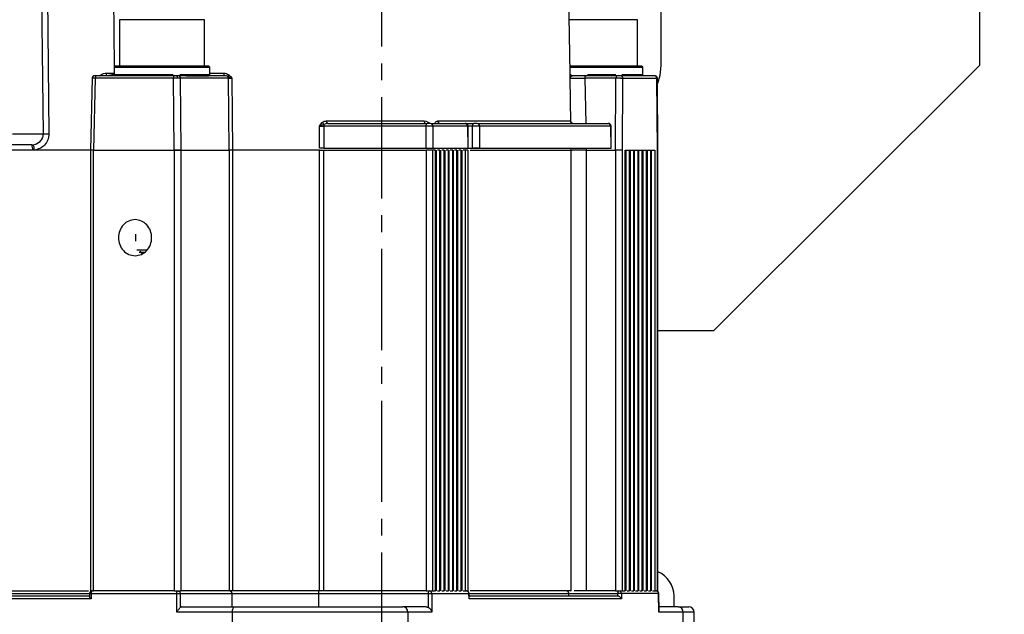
# Model space of a CAD drawing. Header units: millimetres. Extents: x 2719 to 13968, y 3953 to 13921.
# Tile 65 of 160: x 5142 to 5328, y 8428 to 8539. Entities that reach past the tile are written whole.
import ezdxf

# ---------------------------------------------------------------- set-up
doc = ezdxf.new("R2010")
doc.units = ezdxf.units.MM
doc.linetypes.add('CENTER2', pattern=[28.575, 19.05, -3.175, 3.175, -3.175])

msp = doc.modelspace()

# ---------------------------------------------------------------- linework, layer by layer
at = {"linetype": 'CENTER2'}
msp.add_line((5210.556, 8610.609), (5210.556, 8012.303), dxfattribs=at)
at = {"color": 7, "linetype": 'Continuous', "lineweight": 25}
for p, q in [((5263.049, 8595.914), (5263.049, 8530.922)), ((5323.041, 8530.922), (5323.041, 8595.914)), ((5146.943, 8517.959), (5146.586, 8550.976)), ((5147.632, 8550.92), (5147.983, 8517.959)), ((5246.003, 8529.411), (5245.627, 8550.92)), ((5161.271, 8539.471), (5161.271, 8530.722)), ((5177.269, 8530.722), (5177.269, 8539.471)), ((5258.656, 8530.722), (5258.656, 8539.471)), ((5160.471, 8530.722), (5160.271, 8530.522)), ((5160.271, 8530.522), (5160.271, 8529.123)), ((5160.271, 8530.522), (5178.269, 8530.522)), ((5177.34, 8530.722), (5160.471, 8530.722)), ((5178.069, 8530.722), (5177.34, 8530.722)), ((5178.269, 8530.522), (5178.069, 8530.722)), ((5178.269, 8529.123), (5178.269, 8530.522)), ((5258.727, 8530.722), (5245.98, 8530.722)), ((5245.984, 8530.522), (5259.656, 8530.522)), ((5259.456, 8530.722), (5258.727, 8530.722)), ((5259.656, 8530.522), (5259.456, 8530.722)), ((5259.656, 8529.123), (5259.656, 8530.522)), ((5263.049, 8530.922), (5262.857, 8528.972)), ((5273.048, 8480.929), (5323.041, 8530.922)), ((5156.096, 8528.446), (5155.786, 8514.923)), ((5156.697, 8528.431), (5156.387, 8514.924)), ((5156.631, 8528.923), (5156.596, 8528.923)), ((5156.702, 8528.528), (5156.697, 8528.431)), ((5171.427, 8528.431), (5156.697, 8528.431)), ((5156.714, 8528.62), (5156.702, 8528.528)), ((5156.732, 8528.705), (5156.714, 8528.62)), ((5156.757, 8528.779), (5156.732, 8528.705)), ((5156.787, 8528.84), (5156.757, 8528.779)), ((5156.821, 8528.885), (5156.787, 8528.84)), ((5156.858, 8528.913), (5156.821, 8528.885)), ((5156.897, 8528.923), (5156.858, 8528.913)), ((5171.626, 8528.923), (5156.897, 8528.923)), ((5158.787, 8529.414), (5160.312, 8529.414)), ((5159.597, 8529.047), (5158.787, 8528.929)), ((5159.911, 8529.133), (5159.597, 8529.047)), ((5159.997, 8529.163), (5159.911, 8529.133)), ((5160.271, 8529.123), (5160.471, 8528.923)), ((5160.271, 8529.123), (5171.373, 8529.123)), ((5171.427, 8528.431), (5171.432, 8528.528)), ((5171.56, 8514.924), (5171.427, 8528.431)), ((5171.432, 8528.528), (5171.443, 8528.62)), ((5171.443, 8528.62), (5171.462, 8528.705)), ((5171.462, 8528.705), (5171.487, 8528.779)), ((5171.487, 8528.779), (5171.517, 8528.84)), ((5171.517, 8528.84), (5171.551, 8528.885)), ((5171.551, 8528.885), (5171.588, 8528.913)), ((5171.588, 8528.913), (5171.626, 8528.923)), ((5172.031, 8528.913), (5171.998, 8528.923)), ((5172.063, 8528.886), (5172.031, 8528.913)), ((5172.093, 8528.841), (5172.063, 8528.886)), ((5172.118, 8528.78), (5172.093, 8528.841)), ((5172.14, 8528.707), (5172.118, 8528.78)), ((5172.156, 8528.622), (5172.14, 8528.707)), ((5172.166, 8528.53), (5172.156, 8528.622)), ((5172.17, 8528.435), (5172.166, 8528.53)), ((5173.882, 8528.923), (5172.274, 8528.923)), ((5172.568, 8529.123), (5178.269, 8529.123)), ((5172.835, 8514.924), (5172.723, 8528.431)), ((5181.734, 8528.431), (5172.723, 8528.431)), ((5173.882, 8528.923), (5178.069, 8528.923)), ((5178.069, 8528.923), (5178.269, 8529.123)), ((5181.007, 8528.923), (5178.069, 8528.923)), ((5181.318, 8528.886), (5181.007, 8528.923)), ((5181.484, 8528.832), (5181.318, 8528.886)), ((5181.613, 8528.764), (5181.484, 8528.832)), ((5181.957, 8528.593), (5181.613, 8528.764)), ((5181.899, 8514.924), (5181.734, 8528.431)), ((5181.808, 8529.097), (5182.106, 8528.785)), ((5182.141, 8528.515), (5181.957, 8528.593)), ((5182.106, 8528.785), (5182.361, 8528.431)), ((5182.361, 8528.431), (5182.141, 8528.515)), ((5182.361, 8528.431), (5182.525, 8514.924)), ((5245.998, 8528.431), (5246.002, 8529.093)), ((5246.043, 8528.581), (5245.999, 8528.431)), ((5246.097, 8528.664), (5246.043, 8528.581)), ((5246.151, 8528.726), (5246.097, 8528.664)), ((5246.242, 8528.806), (5246.153, 8528.727)), ((5246.169, 8529.047), (5246.425, 8528.929)), ((5246.486, 8528.921), (5246.242, 8528.806)), ((5246.425, 8528.929), (5246.486, 8528.922)), ((5246.472, 8528.923), (5246.436, 8528.923)), ((5248.794, 8528.431), (5248.798, 8528.528)), ((5254.624, 8528.431), (5248.794, 8528.431)), ((5248.798, 8528.528), (5248.81, 8528.62)), ((5248.81, 8528.62), (5248.829, 8528.705)), ((5248.829, 8528.705), (5248.854, 8528.779)), ((5248.854, 8528.779), (5248.884, 8528.84)), ((5248.884, 8528.84), (5248.918, 8528.885)), ((5248.918, 8528.885), (5248.955, 8528.913)), ((5248.955, 8528.913), (5248.993, 8528.923)), ((5254.823, 8528.923), (5248.993, 8528.923)), ((5249.25, 8529.123), (5254.583, 8529.123)), ((5254.53, 8514.924), (5254.624, 8528.431)), ((5254.628, 8528.528), (5254.624, 8528.431)), ((5254.64, 8528.62), (5254.628, 8528.528)), ((5254.658, 8528.705), (5254.64, 8528.62)), ((5254.683, 8528.779), (5254.658, 8528.705)), ((5254.713, 8528.84), (5254.683, 8528.779)), ((5254.747, 8528.885), (5254.713, 8528.84)), ((5254.784, 8528.913), (5254.747, 8528.885)), ((5254.823, 8528.923), (5254.784, 8528.913)), ((5255.011, 8528.923), (5254.823, 8528.923)), ((5255.481, 8528.923), (5255.371, 8528.923)), ((5261.875, 8528.923), (5255.656, 8528.923)), ((5255.756, 8529.123), (5259.656, 8529.123)), ((5255.845, 8514.924), (5255.939, 8528.423)), ((5262.333, 8528.423), (5255.939, 8528.423)), ((5259.456, 8528.923), (5259.656, 8529.123)), ((5262.436, 8514.924), (5262.333, 8528.423)), ((5262.51, 8514.924), (5262.416, 8528.455)), ((5262.857, 8528.972), (5262.423, 8527.44)), ((5200.212, 8520.415), (5218.569, 8520.415)), ((5200.217, 8520.319), (5200.212, 8520.415)), ((5218.569, 8520.415), (5218.945, 8520.334)), ((5221.119, 8520.411), (5221.182, 8520.415)), ((5221.182, 8520.415), (5246.074, 8520.415)), ((5246.074, 8520.415), (5246.078, 8520.411)), ((5198.867, 8519.433), (5199.097, 8519.786)), ((5199.288, 8519.594), (5198.867, 8519.433)), ((5198.872, 8515.274), (5198.867, 8519.433)), ((5199.097, 8519.786), (5199.367, 8520.098)), ((5199.526, 8519.685), (5199.288, 8519.594)), ((5199.729, 8519.765), (5199.526, 8519.685)), ((5218.941, 8519.433), (5199.681, 8519.433)), ((5199.681, 8519.433), (5199.685, 8515.274)), ((5200.079, 8519.887), (5199.729, 8519.765)), ((5200.23, 8519.911), (5200.079, 8519.887)), ((5200.231, 8520.226), (5200.217, 8520.319)), ((5200.449, 8519.924), (5200.23, 8519.911)), ((5200.254, 8520.141), (5200.231, 8520.226)), ((5200.283, 8520.067), (5200.254, 8520.141)), ((5200.319, 8520.006), (5200.283, 8520.067)), ((5200.359, 8519.961), (5200.319, 8520.006)), ((5200.404, 8519.933), (5200.359, 8519.961)), ((5200.449, 8519.924), (5200.404, 8519.933)), ((5200.449, 8519.924), (5219.119, 8519.924)), ((5218.851, 8519.932), (5218.897, 8519.924)), ((5218.912, 8515.274), (5218.941, 8519.433)), ((5218.941, 8519.433), (5218.945, 8519.529)), ((5218.945, 8520.334), (5219.34, 8520.095)), ((5218.945, 8519.529), (5218.955, 8519.621)), ((5218.955, 8519.621), (5218.972, 8519.706)), ((5218.972, 8519.706), (5218.994, 8519.78)), ((5218.994, 8519.78), (5219.021, 8519.841)), ((5219.021, 8519.841), (5219.051, 8519.886)), ((5219.051, 8519.886), (5219.084, 8519.914)), ((5219.084, 8519.914), (5219.119, 8519.924)), ((5219.303, 8519.924), (5219.119, 8519.924)), ((5219.34, 8520.095), (5219.503, 8519.955)), ((5219.755, 8519.924), (5219.65, 8519.924)), ((5219.93, 8519.924), (5226.274, 8519.924)), ((5220.213, 8519.424), (5220.184, 8515.274)), ((5226.733, 8519.424), (5220.213, 8519.424)), ((5226.274, 8519.924), (5227.87, 8519.924)), ((5226.733, 8519.424), (5226.761, 8515.274)), ((5226.844, 8515.255), (5226.815, 8519.458)), ((5227.642, 8515.274), (5227.671, 8519.433)), ((5227.671, 8519.433), (5227.675, 8519.529)), ((5227.675, 8519.529), (5227.687, 8519.621)), ((5227.687, 8519.621), (5227.706, 8519.706)), ((5227.706, 8519.706), (5227.73, 8519.78)), ((5227.73, 8519.78), (5227.76, 8519.841)), ((5227.76, 8519.841), (5227.795, 8519.886)), ((5227.795, 8519.886), (5227.832, 8519.914)), ((5227.832, 8519.914), (5227.87, 8519.924)), ((5228.058, 8519.924), (5227.87, 8519.924)), ((5228.528, 8519.924), (5228.419, 8519.924)), ((5228.703, 8519.924), (5253.164, 8519.924)), ((5228.986, 8519.424), (5228.957, 8515.274)), ((5253.623, 8519.424), (5228.986, 8519.424)), ((5246.152, 8520.163), (5246.137, 8520.184)), ((5253.623, 8519.424), (5253.652, 8515.274)), ((5253.735, 8515.255), (5253.705, 8519.458)), ((5141.107, 8517.959), (5146.943, 8517.959)), ((5146.943, 8517.924), (5146.943, 8517.959)), ((5144.916, 8514.924), (5105.085, 8514.924)), ((5144.758, 8515.924), (5139.273, 8515.924)), ((5144.758, 8515.924), (5144.989, 8515.936)), ((5145.242, 8514.924), (5144.916, 8514.924)), ((5145.721, 8516.135), (5146.346, 8516.564)), ((5155.786, 8514.926), (5155.786, 8431.934)), ((5156.387, 8514.924), (5171.56, 8514.924)), ((5156.387, 8431.935), (5156.387, 8514.924)), ((5171.56, 8514.924), (5171.56, 8431.935)), ((5172.856, 8431.935), (5172.856, 8514.924)), ((5172.856, 8514.924), (5181.899, 8514.924)), ((5181.899, 8514.924), (5181.899, 8431.935)), ((5198.872, 8514.924), (5182.525, 8514.924)), ((5182.525, 8514.924), (5182.525, 8431.935)), ((5198.872, 8431.935), (5198.872, 8514.924)), ((5199.685, 8515.274), (5218.912, 8515.274)), ((5199.686, 8431.935), (5199.686, 8514.924)), ((5199.686, 8514.924), (5218.91, 8514.924)), ((5218.91, 8514.924), (5218.91, 8431.935)), ((5220.182, 8431.935), (5220.182, 8514.924)), ((5220.689, 8514.924), (5220.182, 8514.924)), ((5220.184, 8515.274), (5226.761, 8515.274)), ((5220.689, 8431.935), (5220.689, 8514.924)), ((5220.73, 8431.934), (5220.73, 8514.926)), ((5220.828, 8514.924), (5220.828, 8431.935)), ((5221.527, 8431.934), (5221.527, 8514.926)), ((5221.625, 8514.924), (5221.625, 8431.935)), ((5222.324, 8431.934), (5222.324, 8514.926)), ((5222.421, 8514.924), (5222.421, 8431.935)), ((5223.12, 8431.934), (5223.12, 8514.926)), ((5223.218, 8514.924), (5223.218, 8431.935)), ((5223.917, 8431.934), (5223.917, 8514.926)), ((5224.015, 8514.924), (5224.015, 8431.935)), ((5224.714, 8431.934), (5224.714, 8514.926)), ((5224.812, 8514.924), (5224.812, 8431.935)), ((5225.511, 8431.934), (5225.511, 8514.926)), ((5225.608, 8514.924), (5225.608, 8431.935)), ((5226.266, 8514.924), (5226.266, 8431.935)), ((5226.764, 8514.924), (5226.266, 8514.924)), ((5226.764, 8514.924), (5226.764, 8431.935)), ((5226.844, 8515.274), (5227.642, 8515.274)), ((5226.847, 8431.934), (5226.847, 8514.926)), ((5228.783, 8515.274), (5227.817, 8515.274)), ((5228.957, 8515.274), (5253.652, 8515.274)), ((5246.226, 8431.935), (5246.226, 8514.924)), ((5246.226, 8514.924), (5246.391, 8514.924)), ((5249.021, 8514.924), (5249.022, 8431.935)), ((5249.021, 8514.924), (5254.53, 8514.924)), ((5254.53, 8514.924), (5254.53, 8431.935)), ((5255.845, 8431.935), (5255.845, 8514.924)), ((5256.343, 8514.924), (5257.14, 8514.924)), ((5256.343, 8431.935), (5256.343, 8514.924)), ((5256.384, 8431.934), (5256.384, 8514.924)), ((5256.482, 8514.924), (5256.482, 8431.935)), ((5257.14, 8514.924), (5257.937, 8514.924)), ((5257.181, 8431.934), (5257.181, 8514.924)), ((5257.279, 8514.924), (5257.279, 8431.935)), ((5257.937, 8514.924), (5258.733, 8514.924)), ((5257.978, 8431.934), (5257.978, 8514.924)), ((5258.076, 8514.924), (5258.076, 8431.935)), ((5258.733, 8514.924), (5259.53, 8514.924)), ((5258.775, 8431.934), (5258.775, 8514.924)), ((5258.872, 8514.924), (5258.872, 8431.935)), ((5259.53, 8514.924), (5260.327, 8514.924)), ((5259.571, 8431.934), (5259.571, 8514.924)), ((5259.669, 8514.924), (5259.669, 8431.935)), ((5260.327, 8514.924), (5261.124, 8514.924)), ((5260.368, 8431.934), (5260.368, 8514.924)), ((5260.466, 8514.924), (5260.466, 8431.935)), ((5261.124, 8514.924), (5261.92, 8514.924)), ((5261.165, 8431.934), (5261.165, 8514.924)), ((5261.263, 8514.924), (5261.263, 8431.935)), ((5261.92, 8514.924), (5261.92, 8431.935)), ((5262.436, 8431.935), (5262.436, 8514.924)), ((5262.519, 8431.934), (5262.519, 8514.927)), ((5164.27, 8499.083), (5164.27, 8497.77)), ((5164.511, 8496.127), (5166.397, 8496.127)), ((5164.959, 8495.727), (5165.965, 8495.727)), ((5165.072, 8495.86), (5165.488, 8495.367)), ((5262.519, 8480.929), (5273.048, 8480.929)), ((5096.408, 8431.935), (5155.437, 8431.935)), ((5155.922, 8431.54), (5155.917, 8431.444)), ((5155.934, 8431.633), (5155.922, 8431.54)), ((5155.952, 8431.718), (5155.934, 8431.633)), ((5155.977, 8431.792), (5155.952, 8431.718)), ((5156.007, 8431.853), (5155.977, 8431.792)), ((5156.041, 8431.898), (5156.007, 8431.853)), ((5156.078, 8431.926), (5156.041, 8431.898)), ((5156.117, 8431.935), (5156.078, 8431.926)), ((5171.56, 8431.935), (5156.387, 8431.935)), ((5172.006, 8431.444), (5172.01, 8431.54)), ((5172.01, 8431.54), (5172.022, 8431.633)), ((5172.022, 8431.633), (5172.04, 8431.718)), ((5172.04, 8431.718), (5172.065, 8431.792)), ((5172.065, 8431.792), (5172.095, 8431.853)), ((5172.095, 8431.853), (5172.129, 8431.898)), ((5172.129, 8431.898), (5172.166, 8431.926)), ((5172.166, 8431.926), (5172.205, 8431.935)), ((5181.899, 8431.935), (5172.856, 8431.935)), ((5198.872, 8431.935), (5182.525, 8431.935)), ((5218.91, 8431.935), (5199.686, 8431.935)), ((5220.182, 8431.935), (5220.689, 8431.935)), ((5226.266, 8431.935), (5226.764, 8431.935)), ((5254.53, 8431.935), (5249.022, 8431.935)), ((5254.993, 8431.444), (5254.997, 8431.54)), ((5254.997, 8431.54), (5255.009, 8431.633)), ((5255.009, 8431.633), (5255.027, 8431.718)), ((5255.027, 8431.718), (5255.052, 8431.792)), ((5255.052, 8431.792), (5255.082, 8431.853)), ((5255.082, 8431.853), (5255.116, 8431.898)), ((5255.116, 8431.898), (5255.153, 8431.926)), ((5255.153, 8431.926), (5255.192, 8431.935)), ((5255.845, 8431.935), (5256.343, 8431.935)), ((5261.92, 8431.935), (5262.436, 8431.935)), ((5155.894, 8430.444), (5089.913, 8430.444)), ((5155.643, 8430.936), (5090.562, 8430.936)), ((5155.617, 8431.454), (5155.604, 8430.898)), ((5155.917, 8431.444), (5155.894, 8430.444)), ((5155.917, 8431.444), (5172.006, 8431.444)), ((5172.035, 8427.953), (5172.006, 8431.444)), ((5172.654, 8431.444), (5172.676, 8428.798)), ((5172.654, 8431.444), (5182.359, 8431.444)), ((5182.359, 8431.444), (5182.39, 8428.936)), ((5182.359, 8431.444), (5198.677, 8431.444)), ((5198.677, 8431.444), (5198.68, 8428.936)), ((5198.677, 8431.444), (5219.349, 8431.444)), ((5219.373, 8428.798), (5219.349, 8431.444)), ((5219.986, 8431.444), (5226.974, 8431.444)), ((5219.986, 8431.444), (5220.019, 8427.953)), ((5226.997, 8430.444), (5226.974, 8431.444)), ((5255.659, 8430.444), (5226.997, 8430.444)), ((5227.034, 8430.641), (5227.016, 8431.454)), ((5255.005, 8430.936), (5227.028, 8430.936)), ((5245.773, 8430.936), (5245.764, 8431.444)), ((5254.997, 8430.936), (5254.993, 8431.444)), ((5255.65, 8431.444), (5255.659, 8430.444)), ((5262.639, 8431.444), (5255.65, 8431.444)), ((5262.718, 8427.953), (5262.639, 8431.444)), ((5262.753, 8428.236), (5262.68, 8431.454)), ((5265.549, 8428.936), (5265.549, 8430.936)), ((5182.496, 8427.953), (5172.035, 8427.953)), ((5172.897, 8428.936), (5182.895, 8428.936)), ((5182.378, 8410.938), (5182.496, 8427.953)), ((5182.496, 8427.953), (5182.505, 8428.146)), ((5215.474, 8427.953), (5182.496, 8427.953)), ((5182.505, 8428.146), (5182.529, 8428.331)), ((5182.529, 8428.331), (5182.566, 8428.5)), ((5182.566, 8428.5), (5182.615, 8428.649)), ((5182.615, 8428.649), (5182.676, 8428.771)), ((5182.676, 8428.771), (5182.744, 8428.861)), ((5182.744, 8428.861), (5182.818, 8428.917)), ((5182.818, 8428.917), (5182.895, 8428.936)), ((5218.9, 8428.936), (5214.557, 8428.936)), ((5215.474, 8427.953), (5215.747, 8410.938)), ((5220.019, 8427.953), (5215.474, 8427.953)), ((5267.262, 8427.953), (5262.718, 8427.953)), ((5266.346, 8428.936), (5262.737, 8428.936)), ((5267.535, 8410.938), (5267.262, 8427.953)), ((5269.635, 8410.938), (5269.338, 8427.953))]:
    msp.add_line(p, q, dxfattribs=at)
at = {"color": 8, "linetype": 'Continuous', "lineweight": 25}
for p, q in [((5160.301, 8530.59), (5160.125, 8550.919)), ((5177.269, 8539.471), (5161.271, 8539.471)), ((5258.656, 8539.471), (5245.827, 8539.471)), ((5156.166, 8528.435), (5156.097, 8528.434)), ((5157.496, 8528.923), (5157.729, 8529.093)), ((5160.192, 8529.266), (5159.997, 8529.163)), ((5178.269, 8529.414), (5180.88, 8529.414)), ((5246.139, 8520.11), (5245.998, 8528.431)), ((5248.794, 8528.431), (5248.937, 8519.924)), ((5227.671, 8519.433), (5226.815, 8519.433)), ((5155.786, 8514.924), (5145.242, 8514.924)), ((5227.218, 8514.924), (5246.226, 8514.924)), ((5246.226, 8514.924), (5246.22, 8515.274)), ((5249.016, 8515.274), (5249.021, 8514.924)), ((5094.572, 8431.444), (5155.617, 8431.444)), ((5227.087, 8431.444), (5245.764, 8431.444)), ((5245.764, 8431.444), (5254.993, 8431.444)), ((5269.338, 8427.953), (5267.262, 8427.953))]:
    msp.add_line(p, q, dxfattribs=at)
at = {"color": 30, "true_color": 0xf26722}
for radius, start, end in [(2359.686, 330, 180), (823.781, 209.442633, 59.442633)]:
    msp.add_arc((5530.513, 8540.921), radius, start, end, dxfattribs=at)
at = {"color": 7, "linetype": 'Continuous', "lineweight": 25}
for centre, radius, start, end in [((5298.353, 8504.704), 59.992, 8.86674, 65.69919), ((5156.648, 8528.44), 0.482, 92.07808, 180.6498), ((5172.248, 8528.448), 0.475, 358.01445, 86.8075), ((5181.458, 8529.301), 0.588, 168.9158, 220.01339), ((5182.594, 8528.411), 1.043, 138.89804, 160.22767), ((5181.202, 8528.427), 0.531, 0.51232, 39.45971), ((5255.459, 8528.442), 0.481, 357.63621, 87.41498), ((5261.853, 8528.442), 0.481, 357.63575, 87.41544), ((5219.006, 8520.354), 0.441, 172.11797, 257.58542), ((5221.623, 8520.36), 0.444, 172.88079, 259.13691), ((5246.574, 8520.423), 0.5, 180.96909, 269.97628), ((5200.329, 8520.782), 1.181, 215.41429, 239.44065), ((5200.795, 8519.442), 1.115, 163.15315, 180.49016), ((5219.733, 8519.444), 0.481, 357.63484, 87.4167), ((5226.252, 8519.444), 0.481, 357.63495, 87.41671), ((5228.506, 8519.444), 0.481, 357.63496, 87.41647), ((5253.143, 8519.444), 0.481, 357.63518, 87.41648), ((5147.463, 8547.63), 29.675, 268.99572, 271.00428), ((5143.219, 8515.168), 1.715, 351.83081, 26.16223), ((5143.227, 8514.957), 2.015, 359.06537, 29.05556), ((5320.303, 8435.935), 59.992, 270, 26.5391), ((5260.549, 8430.936), 4.999, 0, 66.79786), ((5156.117, 8431.435), 0.5, 90, 178.68157), ((5219.506, 8431.456), 0.48, 358.57677, 87.47232), ((5226.495, 8431.456), 0.48, 358.57648, 87.4725), ((5245.265, 8431.435), 0.5, 1, 90), ((5255.171, 8431.456), 0.48, 358.57716, 87.47205), ((5262.159, 8431.456), 0.48, 358.57716, 87.47205), ((5214.515, 8427.977), 0.959, 358.57311, 87.47777), ((5266.303, 8427.977), 0.959, 358.57323, 87.4777), ((5268.338, 8427.936), 1, 1, 90)]:
    msp.add_arc(centre, radius, start, end, dxfattribs=at)
at = {"color": 8, "linetype": 'Continuous', "lineweight": 25}
for centre, radius, start, end in [((5221.607, 8520.393), 0.488, 177.80595, 253.85193), ((5246.574, 8520.418), 0.496, 180.79046, 211.14525)]:
    msp.add_arc(centre, radius, start, end, dxfattribs=at)
at = {"color": 7, "linetype": 'Continuous', "lineweight": 25}
for points, knots in [([(5156.596, 8528.923), (5156.534, 8528.916), (5156.439, 8528.906), (5156.324, 8528.845), (5156.244, 8528.783), (5156.18, 8528.705), (5156.117, 8528.591), (5156.104, 8528.496), (5156.097, 8528.434)], [0, 0, 0, 0, 0.2397115, 0.3684947, 0.4999225, 0.6313327, 0.7601732, 1, 1, 1, 1]), ([(5156.697, 8528.431), (5156.637, 8528.432), (5156.517, 8528.433), (5156.316, 8528.434), (5156.225, 8528.435), (5156.166, 8528.435)], [0, 0, 0, 0, 0.2608161, 0.5147888, 1, 1, 1, 1]), ([(5156.897, 8528.923), (5156.838, 8528.923), (5156.722, 8528.923), (5156.661, 8528.923), (5156.631, 8528.923)], [0, 0, 0, 0, 0.50044103, 1, 1, 1, 1]), ([(5157.729, 8529.093), (5157.906, 8529.187), (5158.238, 8529.362), (5158.612, 8529.397), (5158.787, 8529.414)], [0, 0, 0, 0, 0.5324663, 1, 1, 1, 1]), ([(5158.787, 8528.929), (5158.787, 8528.943), (5158.787, 8528.973), (5158.787, 8529.088), (5158.787, 8529.239), (5158.787, 8529.356), (5158.787, 8529.414)], [0, 0, 0, 0, 0.2500057, 0.5000242, 0.7500376, 1, 1, 1, 1]), ([(5172.17, 8528.435), (5172.11, 8528.435), (5171.988, 8528.435), (5171.797, 8528.435), (5171.606, 8528.433), (5171.487, 8528.432), (5171.427, 8528.431)], [0, 0, 0, 0, 0.2499964, 0.499996, 0.7499959, 1, 1, 1, 1]), ([(5171.998, 8528.923), (5171.935, 8528.923), (5171.811, 8528.923), (5171.688, 8528.923), (5171.626, 8528.923)], [0, 0, 0, 0, 0.5003823, 1, 1, 1, 1]), ([(5172.274, 8528.923), (5172.24, 8528.923), (5172.172, 8528.923), (5172.056, 8528.923), (5171.998, 8528.923)], [0, 0, 0, 0, 0.5003825, 1, 1, 1, 1]), ([(5172.723, 8528.431), (5172.692, 8528.432), (5172.63, 8528.433), (5172.498, 8528.435), (5172.346, 8528.435), (5172.229, 8528.435), (5172.17, 8528.435)], [0, 0, 0, 0, 0.2499995, 0.4999973, 0.7499982, 1, 1, 1, 1]), ([(5180.88, 8529.414), (5181.048, 8529.402), (5181.384, 8529.378), (5181.667, 8529.191), (5181.808, 8529.097)], [0, 0, 0, 0, 0.5007015, 1, 1, 1, 1]), ([(5181.734, 8528.431), (5181.768, 8528.432), (5181.838, 8528.432), (5181.988, 8528.432), (5182.162, 8528.432), (5182.294, 8528.432), (5182.361, 8528.431)], [0, 0, 0, 0, 0.2501904, 0.5001795, 0.7500736, 1, 1, 1, 1]), ([(5245.999, 8528.431), (5246.014, 8528.432), (5246.045, 8528.434), (5246.236, 8528.437), (5246.527, 8528.438), (5246.79, 8528.438), (5246.922, 8528.438)], [0, 0, 0, 0, 0.2499578, 0.5005793, 0.750137, 1, 1, 1, 1]), ([(5246.002, 8529.093), (5246.003, 8529.181), (5246.003, 8529.357), (5246.003, 8529.395), (5246.003, 8529.414)], [0, 0, 0, 0, 0.4982096, 1, 1, 1, 1]), ([(5246.425, 8528.929), (5246.369, 8528.943), (5246.255, 8528.973), (5246.119, 8529.088), (5246.024, 8529.239), (5246.01, 8529.356), (5246.003, 8529.414)], [0, 0, 0, 0, 0.2499931, 0.5000267, 0.7500371, 1, 1, 1, 1]), ([(5246.486, 8528.922), (5246.484, 8528.922), (5246.481, 8528.922), (5246.475, 8528.922), (5246.474, 8528.923), (5246.472, 8528.923)], [0, 0, 0, 0, 0.2258502, 0.4623078, 1, 1, 1, 1]), ([(5248.993, 8528.923), (5248.783, 8528.923), (5248.361, 8528.923), (5247.686, 8528.923), (5247.031, 8528.923), (5246.659, 8528.923), (5246.472, 8528.923)], [0, 0, 0, 0, 0.2498718, 0.5006027, 0.7503532, 1, 1, 1, 1]), ([(5246.922, 8528.438), (5247.065, 8528.438), (5247.352, 8528.438), (5247.837, 8528.437), (5248.331, 8528.434), (5248.64, 8528.432), (5248.794, 8528.431)], [0, 0, 0, 0, 0.2497982, 0.4992892, 0.7498006, 1, 1, 1, 1]), ([(5255.939, 8528.423), (5255.901, 8528.423), (5255.827, 8528.425), (5255.662, 8528.427), (5255.479, 8528.428), (5255.234, 8528.43), (5254.935, 8528.431), (5254.721, 8528.431), (5254.624, 8528.431)], [0, 0, 0, 0, 0.15660754, 0.30425015, 0.44292337, 0.57262284, 0.80410738, 1, 1, 1, 1]), ([(5255.371, 8528.923), (5255.319, 8528.923), (5255.239, 8528.923), (5255.11, 8528.923), (5255.044, 8528.923), (5255.011, 8528.923)], [0, 0, 0, 0, 0.49868645, 0.74861691, 1, 1, 1, 1]), ([(5262.416, 8528.426), (5262.413, 8528.46), (5262.409, 8528.528), (5262.375, 8528.629), (5262.321, 8528.722), (5262.226, 8528.824), (5262.081, 8528.905), (5261.942, 8528.917), (5261.875, 8528.923)], [0, 0, 0, 0, 0.1192255, 0.243025, 0.3691284, 0.4984121, 0.758611, 1, 1, 1, 1]), ([(5199.367, 8520.098), (5199.495, 8520.191), (5199.753, 8520.379), (5200.059, 8520.403), (5200.212, 8520.415)], [0, 0, 0, 0, 0.4992973, 1, 1, 1, 1]), ([(5220.587, 8520.077), (5220.667, 8520.163), (5220.825, 8520.334), (5221.021, 8520.386), (5221.119, 8520.411)], [0, 0, 0, 0, 0.5009745, 1, 1, 1, 1]), ([(5246.078, 8520.411), (5246.085, 8520.388), (5246.095, 8520.349), (5246.104, 8520.213), (5246.108, 8520.161)], [0, 0, 0, 0, 0.61016059, 1, 1, 1, 1]), ([(5198.867, 8519.433), (5198.931, 8519.433), (5199.059, 8519.433), (5199.268, 8519.433), (5199.48, 8519.433), (5199.614, 8519.433), (5199.681, 8519.433)], [0, 0, 0, 0, 0.2499289, 0.4998277, 0.7498187, 1, 1, 1, 1]), ([(5220.213, 8519.424), (5220.177, 8519.425), (5220.105, 8519.426), (5219.946, 8519.428), (5219.77, 8519.43), (5219.534, 8519.431), (5219.246, 8519.432), (5219.037, 8519.432), (5218.941, 8519.433)], [0, 0, 0, 0, 0.1569821, 0.3048839, 0.4437098, 0.5734489, 0.8047471, 1, 1, 1, 1]), ([(5219.65, 8519.924), (5219.599, 8519.924), (5219.498, 8519.924), (5219.368, 8519.924), (5219.303, 8519.924)], [0, 0, 0, 0, 0.4999669, 1, 1, 1, 1]), ([(5226.815, 8519.427), (5226.813, 8519.461), (5226.808, 8519.53), (5226.774, 8519.63), (5226.72, 8519.724), (5226.625, 8519.825), (5226.48, 8519.907), (5226.34, 8519.918), (5226.273, 8519.924)], [0, 0, 0, 0, 0.1192172, 0.2431058, 0.3692895, 0.4985685, 0.7586824, 1, 1, 1, 1]), ([(5228.986, 8519.424), (5228.948, 8519.425), (5228.875, 8519.426), (5228.709, 8519.428), (5228.526, 8519.43), (5228.281, 8519.431), (5227.982, 8519.432), (5227.769, 8519.432), (5227.671, 8519.433)], [0, 0, 0, 0, 0.1566043, 0.3042476, 0.4429185, 0.5726184, 0.8041033, 1, 1, 1, 1]), ([(5228.419, 8519.924), (5228.394, 8519.924), (5228.343, 8519.924), (5228.224, 8519.924), (5228.124, 8519.924), (5228.058, 8519.924)], [0, 0, 0, 0, 0.2513412, 0.5012408, 1, 1, 1, 1]), ([(5246.572, 8519.924), (5246.526, 8519.928), (5246.434, 8519.935), (5246.309, 8519.994), (5246.211, 8520.072), (5246.169, 8520.136), (5246.152, 8520.163)], [0, 0, 0, 0, 0.2683104, 0.5404528, 0.8048388, 1, 1, 1, 1]), ([(5253.705, 8519.427), (5253.703, 8519.461), (5253.699, 8519.53), (5253.664, 8519.63), (5253.61, 8519.724), (5253.515, 8519.825), (5253.37, 8519.907), (5253.23, 8519.918), (5253.163, 8519.924)], [0, 0, 0, 0, 0.1192185, 0.243107, 0.3692899, 0.4985667, 0.758679, 1, 1, 1, 1]), ([(5147.983, 8517.959), (5147.941, 8517.572), (5147.857, 8516.806), (5147.211, 8515.837), (5146.309, 8515.154), (5145.596, 8515), (5145.242, 8514.924)], [0, 0, 0, 0, 0.2573714, 0.510572, 0.7573488, 1, 1, 1, 1]), ([(5146.346, 8516.564), (5146.521, 8516.772), (5146.853, 8517.169), (5146.914, 8517.681), (5146.943, 8517.924)], [0, 0, 0, 0, 0.5254691, 1, 1, 1, 1]), ([(5144.989, 8515.936), (5145.161, 8515.964), (5145.384, 8516), (5145.622, 8516.091), (5145.695, 8516.123), (5145.721, 8516.135)], [0, 0, 0, 0, 0.68298259, 0.8873946, 1, 1, 1, 1]), ([(5156.387, 8514.924), (5156.274, 8514.924), (5156.047, 8514.924), (5155.828, 8514.924), (5155.802, 8514.924), (5155.789, 8514.924)], [0, 0, 0, 0, 0.33820135, 0.67641121, 1, 1, 1, 1]), ([(5172.288, 8514.924), (5172.228, 8514.924), (5172.109, 8514.924), (5171.921, 8514.924), (5171.735, 8514.924), (5171.618, 8514.924), (5171.56, 8514.924)], [0, 0, 0, 0, 0.2500038, 0.5000018, 0.7500022, 1, 1, 1, 1]), ([(5171.56, 8514.924), (5171.683, 8514.924), (5171.923, 8514.924), (5172.165, 8514.924), (5172.283, 8514.924)], [0, 0, 0, 0, 0.511945, 1, 1, 1, 1]), ([(5172.283, 8514.924), (5172.396, 8514.924), (5172.628, 8514.924), (5172.765, 8514.924), (5172.835, 8514.924)], [0, 0, 0, 0, 0.4872955, 1, 1, 1, 1]), ([(5172.856, 8514.924), (5172.824, 8514.924), (5172.761, 8514.924), (5172.626, 8514.924), (5172.468, 8514.924), (5172.348, 8514.924), (5172.288, 8514.924)], [0, 0, 0, 0, 0.2499964, 0.5000105, 0.7500035, 1, 1, 1, 1]), ([(5182.525, 8514.924), (5182.459, 8514.924), (5182.327, 8514.924), (5182.152, 8514.924), (5182.003, 8514.924), (5181.934, 8514.924), (5181.899, 8514.924)], [0, 0, 0, 0, 0.25000165, 0.50000092, 0.74999968, 1, 1, 1, 1]), ([(5199.685, 8515.274), (5199.618, 8515.274), (5199.484, 8515.274), (5199.273, 8515.274), (5199.064, 8515.274), (5198.936, 8515.274), (5198.872, 8515.274)], [0, 0, 0, 0, 0.25061106, 0.49993982, 0.75082357, 1, 1, 1, 1]), ([(5198.872, 8514.924), (5198.936, 8514.924), (5199.064, 8514.924), (5199.274, 8514.924), (5199.485, 8514.924), (5199.619, 8514.924), (5199.686, 8514.924)], [0, 0, 0, 0, 0.2500017, 0.5000007, 0.7500018, 1, 1, 1, 1]), ([(5220.182, 8514.924), (5220.118, 8514.924), (5219.991, 8514.924), (5219.662, 8514.924), (5219.281, 8514.924), (5219.034, 8514.924), (5218.91, 8514.924)], [0, 0, 0, 0, 0.2499985, 0.4999993, 0.7499998, 1, 1, 1, 1]), ([(5218.912, 8515.274), (5219.009, 8515.274), (5219.22, 8515.275), (5219.51, 8515.275), (5219.745, 8515.275), (5219.92, 8515.275), (5220.077, 8515.274), (5220.148, 8515.274), (5220.184, 8515.274)], [0, 0, 0, 0, 0.1978994, 0.4300781, 0.5595982, 0.6977614, 0.8445673, 1, 1, 1, 1]), ([(5219.534, 8515.274), (5219.531, 8515.274), (5219.514, 8515.274), (5219.604, 8515.274), (5219.795, 8515.274), (5220.012, 8515.274), (5220.12, 8515.274)], [0, 0, 0, 0, 0.0705408, 0.3806847, 0.6903231, 1, 1, 1, 1]), ([(5221.486, 8514.924), (5221.452, 8514.924), (5221.386, 8514.924), (5221.233, 8514.924), (5221.124, 8514.924), (5221.08, 8514.924)], [0, 0, 0, 0, 0.3732626, 0.7465529, 1, 1, 1, 1]), ([(5221.525, 8514.924), (5221.526, 8514.924), (5221.539, 8514.924), (5221.511, 8514.924), (5221.486, 8514.924)], [0, 0, 0, 0, 0.0412307, 1, 1, 1, 1]), ([(5222.282, 8514.924), (5222.249, 8514.924), (5222.183, 8514.924), (5222.03, 8514.924), (5221.921, 8514.924), (5221.877, 8514.924)], [0, 0, 0, 0, 0.3732817, 0.7465533, 1, 1, 1, 1]), ([(5222.322, 8514.924), (5222.323, 8514.924), (5222.335, 8514.924), (5222.308, 8514.924), (5222.282, 8514.924)], [0, 0, 0, 0, 0.041302, 1, 1, 1, 1]), ([(5223.079, 8514.924), (5223.046, 8514.924), (5222.98, 8514.924), (5222.827, 8514.924), (5222.718, 8514.924), (5222.674, 8514.924)], [0, 0, 0, 0, 0.3732766, 0.7465585, 1, 1, 1, 1]), ([(5223.119, 8514.924), (5223.119, 8514.924), (5223.132, 8514.924), (5223.105, 8514.924), (5223.079, 8514.924)], [0, 0, 0, 0, 0.041302, 1, 1, 1, 1]), ([(5223.876, 8514.924), (5223.843, 8514.924), (5223.777, 8514.924), (5223.624, 8514.924), (5223.514, 8514.924), (5223.47, 8514.924)], [0, 0, 0, 0, 0.3732817, 0.7465533, 1, 1, 1, 1]), ([(5223.916, 8514.924), (5223.916, 8514.924), (5223.929, 8514.924), (5223.902, 8514.924), (5223.876, 8514.924)], [0, 0, 0, 0, 0.041302, 1, 1, 1, 1]), ([(5224.673, 8514.924), (5224.639, 8514.924), (5224.573, 8514.924), (5224.42, 8514.924), (5224.311, 8514.924), (5224.267, 8514.924)], [0, 0, 0, 0, 0.3732824, 0.7465546, 1, 1, 1, 1]), ([(5224.712, 8514.924), (5224.713, 8514.924), (5224.725, 8514.924), (5224.698, 8514.924), (5224.673, 8514.924)], [0, 0, 0, 0, 0.041302, 1, 1, 1, 1]), ([(5225.469, 8514.924), (5225.436, 8514.924), (5225.37, 8514.924), (5225.217, 8514.924), (5225.108, 8514.924), (5225.064, 8514.924)], [0, 0, 0, 0, 0.373276, 0.7465572, 1, 1, 1, 1]), ([(5225.509, 8514.924), (5225.51, 8514.924), (5225.522, 8514.924), (5225.495, 8514.924), (5225.469, 8514.924)], [0, 0, 0, 0, 0.0412329, 1, 1, 1, 1]), ([(5226.266, 8514.924), (5226.233, 8514.924), (5226.167, 8514.924), (5226.014, 8514.924), (5225.905, 8514.924), (5225.861, 8514.924)], [0, 0, 0, 0, 0.3732824, 0.7465546, 1, 1, 1, 1]), ([(5226.761, 8515.274), (5226.79, 8515.274), (5226.838, 8515.274), (5226.839, 8515.275), (5226.839, 8515.275)], [0, 0, 0, 0, 0.59344052, 1, 1, 1, 1]), ([(5227.642, 8515.274), (5227.741, 8515.274), (5227.956, 8515.275), (5228.257, 8515.275), (5228.502, 8515.275), (5228.683, 8515.275), (5228.847, 8515.274), (5228.92, 8515.274), (5228.957, 8515.274)], [0, 0, 0, 0, 0.1986033, 0.4309863, 0.56046, 0.6984565, 0.844972, 1, 1, 1, 1]), ([(5249.021, 8514.924), (5248.769, 8514.924), (5248.265, 8514.924), (5247.474, 8514.924), (5246.787, 8514.924), (5246.523, 8514.924), (5246.391, 8514.924)], [0, 0, 0, 0, 0.2500004, 0.5000005, 0.7500015, 1, 1, 1, 1]), ([(5253.652, 8515.274), (5253.68, 8515.274), (5253.728, 8515.274), (5253.729, 8515.275), (5253.729, 8515.275)], [0, 0, 0, 0, 0.5934042, 1, 1, 1, 1]), ([(5255.845, 8514.924), (5255.779, 8514.924), (5255.647, 8514.924), (5255.303, 8514.924), (5254.908, 8514.924), (5254.656, 8514.924), (5254.53, 8514.924)], [0, 0, 0, 0, 0.2500034, 0.5000013, 0.7500011, 1, 1, 1, 1]), ([(5262.514, 8514.924), (5262.515, 8514.924), (5262.539, 8514.924), (5262.486, 8514.924), (5262.436, 8514.924)], [0, 0, 0, 0, 0.0689025, 1, 1, 1, 1]), ([(5164.182, 8501.826), (5163.774, 8501.775), (5162.958, 8501.673), (5161.92, 8500.887), (5161.227, 8499.763), (5160.983, 8498.427), (5161.227, 8497.09), (5161.92, 8495.966), (5162.958, 8495.18), (5163.774, 8495.078), (5164.182, 8495.027)], [0, 0, 0, 0, 0.1249998, 0.2499989, 0.3749991, 0.5000006, 0.6249994, 0.7499995, 0.8750002, 1, 1, 1, 1]), ([(5164.182, 8495.027), (5164.591, 8495.078), (5165.407, 8495.18), (5166.445, 8495.966), (5167.138, 8497.09), (5167.382, 8498.427), (5167.138, 8499.763), (5166.445, 8500.887), (5165.407, 8501.673), (5164.591, 8501.775), (5164.182, 8501.826)], [0, 0, 0, 0, 0.125, 0.2500004, 0.3750008, 0.4999994, 0.6250008, 0.7500012, 0.875, 1, 1, 1, 1]), ([(5155.789, 8431.935), (5155.802, 8431.935), (5155.828, 8431.935), (5156.047, 8431.935), (5156.274, 8431.935), (5156.387, 8431.935)], [0, 0, 0, 0, 0.3236312, 0.6618154, 1, 1, 1, 1]), ([(5171.56, 8431.935), (5171.682, 8431.935), (5171.927, 8431.935), (5172.311, 8431.935), (5172.65, 8431.935), (5172.788, 8431.935), (5172.856, 8431.935)], [0, 0, 0, 0, 0.2499996, 0.4999998, 0.7499988, 1, 1, 1, 1]), ([(5172.205, 8431.935), (5172.263, 8431.928), (5172.379, 8431.913), (5172.527, 8431.8), (5172.631, 8431.638), (5172.646, 8431.509), (5172.654, 8431.444)], [0, 0, 0, 0, 0.25000349, 0.49998838, 0.74999631, 1, 1, 1, 1]), ([(5182.525, 8431.935), (5182.459, 8431.935), (5182.327, 8431.935), (5182.152, 8431.935), (5182.003, 8431.935), (5181.934, 8431.935), (5181.899, 8431.935)], [0, 0, 0, 0, 0.249997, 0.4999967, 0.7500035, 1, 1, 1, 1]), ([(5182.008, 8431.935), (5182.035, 8431.933), (5182.087, 8431.928), (5182.17, 8431.885), (5182.241, 8431.817), (5182.298, 8431.724), (5182.332, 8431.635), (5182.354, 8431.541), (5182.357, 8431.476), (5182.359, 8431.444)], [0, 0, 0, 0, 0.1575393, 0.2934002, 0.4996766, 0.6337067, 0.7613143, 0.8831495, 1, 1, 1, 1]), ([(5198.646, 8431.935), (5198.649, 8431.933), (5198.653, 8431.928), (5198.66, 8431.885), (5198.667, 8431.817), (5198.671, 8431.724), (5198.674, 8431.635), (5198.676, 8431.541), (5198.677, 8431.476), (5198.677, 8431.444)], [0, 0, 0, 0, 0.15747897, 0.29332096, 0.49967123, 0.63365092, 0.7612311, 0.88307469, 1, 1, 1, 1]), ([(5199.686, 8431.935), (5199.619, 8431.935), (5199.485, 8431.935), (5199.274, 8431.935), (5199.064, 8431.935), (5198.936, 8431.935), (5198.872, 8431.935)], [0, 0, 0, 0, 0.2499982, 0.4999993, 0.7499983, 1, 1, 1, 1]), ([(5218.91, 8431.935), (5219.034, 8431.935), (5219.281, 8431.935), (5219.662, 8431.935), (5219.991, 8431.935), (5220.118, 8431.935), (5220.182, 8431.935)], [0, 0, 0, 0, 0.2500002, 0.5000007, 0.7500015, 1, 1, 1, 1]), ([(5219.349, 8431.444), (5219.352, 8431.509), (5219.358, 8431.638), (5219.399, 8431.8), (5219.458, 8431.913), (5219.504, 8431.928), (5219.527, 8431.935)], [0, 0, 0, 0, 0.24999736, 0.50001222, 0.74999556, 1, 1, 1, 1]), ([(5221.08, 8431.935), (5221.126, 8431.935), (5221.235, 8431.935), (5221.388, 8431.935), (5221.453, 8431.935), (5221.486, 8431.935)], [0, 0, 0, 0, 0.2617763, 0.6308979, 1, 1, 1, 1]), ([(5221.486, 8431.935), (5221.511, 8431.935), (5221.538, 8431.935), (5221.526, 8431.935), (5221.525, 8431.935)], [0, 0, 0, 0, 0.9482677, 1, 1, 1, 1]), ([(5221.877, 8431.935), (5221.922, 8431.935), (5222.032, 8431.935), (5222.185, 8431.935), (5222.25, 8431.935), (5222.282, 8431.935)], [0, 0, 0, 0, 0.2617702, 0.6308831, 1, 1, 1, 1]), ([(5222.282, 8431.935), (5222.308, 8431.935), (5222.335, 8431.935), (5222.322, 8431.935), (5222.322, 8431.935)], [0, 0, 0, 0, 0.94826404, 1, 1, 1, 1]), ([(5222.674, 8431.935), (5222.719, 8431.935), (5222.829, 8431.935), (5222.981, 8431.935), (5223.046, 8431.935), (5223.079, 8431.935)], [0, 0, 0, 0, 0.2617704, 0.6308837, 1, 1, 1, 1]), ([(5223.079, 8431.935), (5223.105, 8431.935), (5223.131, 8431.935), (5223.119, 8431.935), (5223.118, 8431.935)], [0, 0, 0, 0, 0.94826409, 1, 1, 1, 1]), ([(5223.47, 8431.935), (5223.516, 8431.935), (5223.626, 8431.935), (5223.778, 8431.935), (5223.843, 8431.935), (5223.876, 8431.935)], [0, 0, 0, 0, 0.2617763, 0.6308979, 1, 1, 1, 1]), ([(5223.876, 8431.935), (5223.901, 8431.935), (5223.928, 8431.935), (5223.916, 8431.935), (5223.915, 8431.935)], [0, 0, 0, 0, 0.94819564, 1, 1, 1, 1]), ([(5224.267, 8431.935), (5224.313, 8431.935), (5224.422, 8431.935), (5224.575, 8431.935), (5224.64, 8431.935), (5224.673, 8431.935)], [0, 0, 0, 0, 0.2617704, 0.6308837, 1, 1, 1, 1]), ([(5224.673, 8431.935), (5224.698, 8431.935), (5224.725, 8431.935), (5224.713, 8431.935), (5224.712, 8431.935)], [0, 0, 0, 0, 0.9482633, 1, 1, 1, 1]), ([(5225.064, 8431.935), (5225.109, 8431.935), (5225.219, 8431.935), (5225.371, 8431.935), (5225.437, 8431.935), (5225.469, 8431.935)], [0, 0, 0, 0, 0.2617702, 0.6308831, 1, 1, 1, 1]), ([(5225.469, 8431.935), (5225.495, 8431.935), (5225.522, 8431.935), (5225.509, 8431.935), (5225.509, 8431.935)], [0, 0, 0, 0, 0.94826404, 1, 1, 1, 1]), ([(5225.86, 8431.935), (5225.906, 8431.935), (5226.016, 8431.935), (5226.168, 8431.935), (5226.233, 8431.935), (5226.266, 8431.935)], [0, 0, 0, 0, 0.2617704, 0.6308837, 1, 1, 1, 1]), ([(5227.016, 8431.435), (5227.009, 8431.499), (5226.999, 8431.595), (5226.928, 8431.728), (5226.831, 8431.835), (5226.682, 8431.921), (5226.57, 8431.928), (5226.516, 8431.932)], [0, 0, 0, 0, 0.2410371, 0.3657024, 0.5707351, 0.7944396, 1, 1, 1, 1]), ([(5239.012, 8431.935), (5237.822, 8431.935), (5235.443, 8431.935), (5231.444, 8431.935), (5228.456, 8431.935), (5227.197, 8431.935)], [0, 0, 0, 0, 0.36644838, 0.73289731, 1, 1, 1, 1]), ([(5246.226, 8431.935), (5246.076, 8431.935), (5245.776, 8431.935), (5244.298, 8431.935), (5242.144, 8431.935), (5240.056, 8431.935), (5239.012, 8431.935)], [0, 0, 0, 0, 0.2500001, 0.5000001, 0.7499998, 1, 1, 1, 1]), ([(5249.022, 8431.935), (5248.769, 8431.935), (5248.262, 8431.935), (5247.484, 8431.935), (5246.943, 8431.935), (5246.771, 8431.935), (5246.741, 8431.935)], [0, 0, 0, 0, 0.3112601, 0.6225223, 0.9337837, 1, 1, 1, 1]), ([(5254.53, 8431.935), (5254.656, 8431.935), (5254.908, 8431.935), (5255.303, 8431.935), (5255.647, 8431.935), (5255.779, 8431.935), (5255.845, 8431.935)], [0, 0, 0, 0, 0.2499989, 0.4999987, 0.7499966, 1, 1, 1, 1]), ([(5256.734, 8431.935), (5256.78, 8431.935), (5256.89, 8431.935), (5257.042, 8431.935), (5257.107, 8431.935), (5257.14, 8431.935)], [0, 0, 0, 0, 0.2617787, 0.6308802, 1, 1, 1, 1]), ([(5257.14, 8431.935), (5257.165, 8431.935), (5257.192, 8431.935), (5257.18, 8431.935), (5257.179, 8431.935)], [0, 0, 0, 0, 0.9482298, 1, 1, 1, 1]), ([(5257.531, 8431.935), (5257.577, 8431.935), (5257.687, 8431.935), (5257.839, 8431.935), (5257.904, 8431.935), (5257.937, 8431.935)], [0, 0, 0, 0, 0.261771, 0.6308891, 1, 1, 1, 1]), ([(5257.937, 8431.935), (5257.962, 8431.935), (5257.989, 8431.935), (5257.977, 8431.935), (5257.976, 8431.935)], [0, 0, 0, 0, 0.9482298, 1, 1, 1, 1]), ([(5258.328, 8431.935), (5258.373, 8431.935), (5258.483, 8431.935), (5258.636, 8431.935), (5258.701, 8431.935), (5258.733, 8431.935)], [0, 0, 0, 0, 0.2617721, 0.6308916, 1, 1, 1, 1]), ([(5258.733, 8431.935), (5258.759, 8431.935), (5258.786, 8431.935), (5258.773, 8431.935), (5258.773, 8431.935)], [0, 0, 0, 0, 0.948266, 1, 1, 1, 1]), ([(5259.125, 8431.935), (5259.17, 8431.935), (5259.28, 8431.935), (5259.432, 8431.935), (5259.497, 8431.935), (5259.53, 8431.935)], [0, 0, 0, 0, 0.261769, 0.6308842, 1, 1, 1, 1]), ([(5259.53, 8431.935), (5259.556, 8431.935), (5259.583, 8431.935), (5259.57, 8431.935), (5259.57, 8431.935)], [0, 0, 0, 0, 0.9482642, 1, 1, 1, 1]), ([(5259.921, 8431.935), (5259.967, 8431.935), (5260.077, 8431.935), (5260.229, 8431.935), (5260.294, 8431.935), (5260.327, 8431.935)], [0, 0, 0, 0, 0.261769, 0.6308842, 1, 1, 1, 1]), ([(5260.327, 8431.935), (5260.352, 8431.935), (5260.379, 8431.935), (5260.367, 8431.935), (5260.366, 8431.935)], [0, 0, 0, 0, 0.948227, 1, 1, 1, 1]), ([(5260.718, 8431.935), (5260.764, 8431.935), (5260.873, 8431.935), (5261.026, 8431.935), (5261.091, 8431.935), (5261.124, 8431.935)], [0, 0, 0, 0, 0.2617721, 0.6308916, 1, 1, 1, 1]), ([(5261.124, 8431.935), (5261.149, 8431.935), (5261.176, 8431.935), (5261.164, 8431.935), (5261.163, 8431.935)], [0, 0, 0, 0, 0.9482298, 1, 1, 1, 1]), ([(5261.515, 8431.935), (5261.56, 8431.935), (5261.67, 8431.935), (5261.823, 8431.935), (5261.888, 8431.935), (5261.92, 8431.935)], [0, 0, 0, 0, 0.2617772, 0.6308942, 1, 1, 1, 1]), ([(5262.68, 8431.435), (5262.674, 8431.499), (5262.663, 8431.595), (5262.593, 8431.728), (5262.495, 8431.835), (5262.347, 8431.921), (5262.234, 8431.928), (5262.18, 8431.932)], [0, 0, 0, 0, 0.2410555, 0.3657289, 0.5707749, 0.7944978, 1, 1, 1, 1]), ([(5155.894, 8430.444), (5155.844, 8430.503), (5155.743, 8430.621), (5155.651, 8430.761), (5155.613, 8430.846), (5155.601, 8430.889), (5155.605, 8430.898), (5155.605, 8430.898)], [0, 0, 0, 0, 0.3354511, 0.6750403, 0.8455356, 0.9998126, 1, 1, 1, 1]), ([(5172.006, 8431.444), (5172.067, 8431.445), (5172.189, 8431.447), (5172.382, 8431.448), (5172.551, 8431.447), (5172.62, 8431.445), (5172.654, 8431.444)], [0, 0, 0, 0, 0.250007, 0.5000084, 0.7500011, 1, 1, 1, 1]), ([(5219.349, 8431.444), (5219.411, 8431.445), (5219.535, 8431.447), (5219.725, 8431.448), (5219.89, 8431.447), (5219.954, 8431.445), (5219.986, 8431.444)], [0, 0, 0, 0, 0.24999969, 0.49999921, 0.75000196, 1, 1, 1, 1]), ([(5226.974, 8431.444), (5227, 8431.445), (5227.027, 8431.447), (5227.015, 8431.447), (5227.014, 8431.447)], [0, 0, 0, 0, 0.9586179, 1, 1, 1, 1]), ([(5226.997, 8430.444), (5227.019, 8430.505), (5227.045, 8430.573), (5227.032, 8430.633), (5227.03, 8430.64)], [0, 0, 0, 0, 0.8801984, 1, 1, 1, 1]), ([(5255.65, 8431.444), (5255.617, 8431.445), (5255.551, 8431.447), (5255.38, 8431.448), (5255.182, 8431.447), (5255.056, 8431.445), (5254.993, 8431.444)], [0, 0, 0, 0, 0.25000192, 0.49999974, 0.74999981, 1, 1, 1, 1]), ([(5255.659, 8430.444), (5255.63, 8430.503), (5255.571, 8430.621), (5255.436, 8430.759), (5255.305, 8430.849), (5255.201, 8430.899), (5255.1, 8430.93), (5255.036, 8430.934), (5255.005, 8430.936)], [0, 0, 0, 0, 0.2635869, 0.5302027, 0.664303, 0.7856073, 0.8964878, 1, 1, 1, 1]), ([(5262.678, 8431.447), (5262.679, 8431.447), (5262.691, 8431.446), (5262.664, 8431.445), (5262.639, 8431.444)], [0, 0, 0, 0, 0.0680137, 1, 1, 1, 1]), ([(5172.035, 8427.953), (5172.098, 8428.046), (5172.204, 8428.202), (5172.382, 8428.436), (5172.552, 8428.639), (5172.638, 8428.748), (5172.676, 8428.798)], [0, 0, 0, 0, 0.295457, 0.5002925, 0.7749403, 1, 1, 1, 1]), ([(5172.897, 8428.936), (5172.855, 8428.929), (5172.777, 8428.916), (5172.708, 8428.836), (5172.676, 8428.798)], [0, 0, 0, 0, 0.52959462, 1, 1, 1, 1]), ([(5182.895, 8428.936), (5184.272, 8428.936), (5187.109, 8428.936), (5190.95, 8428.936), (5194.126, 8428.936), (5197.381, 8428.936), (5201.375, 8428.936), (5205.054, 8428.936), (5207.699, 8428.936), (5210.055, 8428.936), (5212.55, 8428.936), (5213.901, 8428.936), (5214.557, 8428.936)], [0, 0, 0, 0, 0.1164776, 0.2399321, 0.3043012, 0.3686842, 0.5, 0.6313159, 0.695685, 0.760068, 0.8835225, 1, 1, 1, 1]), ([(5218.9, 8428.936), (5218.984, 8428.93), (5219.15, 8428.919), (5219.299, 8428.838), (5219.373, 8428.798)], [0, 0, 0, 0, 0.5000751, 1, 1, 1, 1]), ([(5220.019, 8427.953), (5219.991, 8428.031), (5219.936, 8428.188), (5219.786, 8428.423), (5219.596, 8428.64), (5219.442, 8428.749), (5219.373, 8428.798)], [0, 0, 0, 0, 0.2485243, 0.5004651, 0.7766053, 1, 1, 1, 1]), ([(5262.718, 8427.953), (5262.741, 8428.047), (5262.764, 8428.142), (5262.753, 8428.234), (5262.752, 8428.236)], [0, 0, 0, 0, 0.9744399, 1, 1, 1, 1]), ([(5266.346, 8428.936), (5266.853, 8428.936), (5267.897, 8428.936), (5268.365, 8428.936), (5268.318, 8428.936), (5268.311, 8428.936)], [0, 0, 0, 0, 0.4465259, 0.91979945, 1, 1, 1, 1])]:
    msp.add_open_spline(points, degree=3, knots=knots, dxfattribs=at)
at = {"color": 8, "linetype": 'Continuous', "lineweight": 25}
for points, knots in [([(5262.411, 8528.426), (5262.411, 8528.426), (5262.409, 8528.425), (5262.361, 8528.423), (5262.333, 8528.423)], [0, 0, 0, 0, 0.4168283, 1, 1, 1, 1]), ([(5226.812, 8519.428), (5226.813, 8519.428), (5226.839, 8519.427), (5226.784, 8519.425), (5226.733, 8519.424)], [0, 0, 0, 0, 0.0414101, 1, 1, 1, 1]), ([(5253.7, 8519.427), (5253.7, 8519.427), (5253.7, 8519.426), (5253.652, 8519.425), (5253.623, 8519.424)], [0, 0, 0, 0, 0.4004389, 1, 1, 1, 1]), ([(5155.618, 8431.447), (5155.625, 8431.447), (5155.638, 8431.448), (5155.747, 8431.447), (5155.861, 8431.445), (5155.917, 8431.444)], [0, 0, 0, 0, 0.3236245, 0.6618132, 1, 1, 1, 1])]:
    msp.add_open_spline(points, degree=3, knots=knots, dxfattribs=at)

doc.saveas('drawing.dxf')
